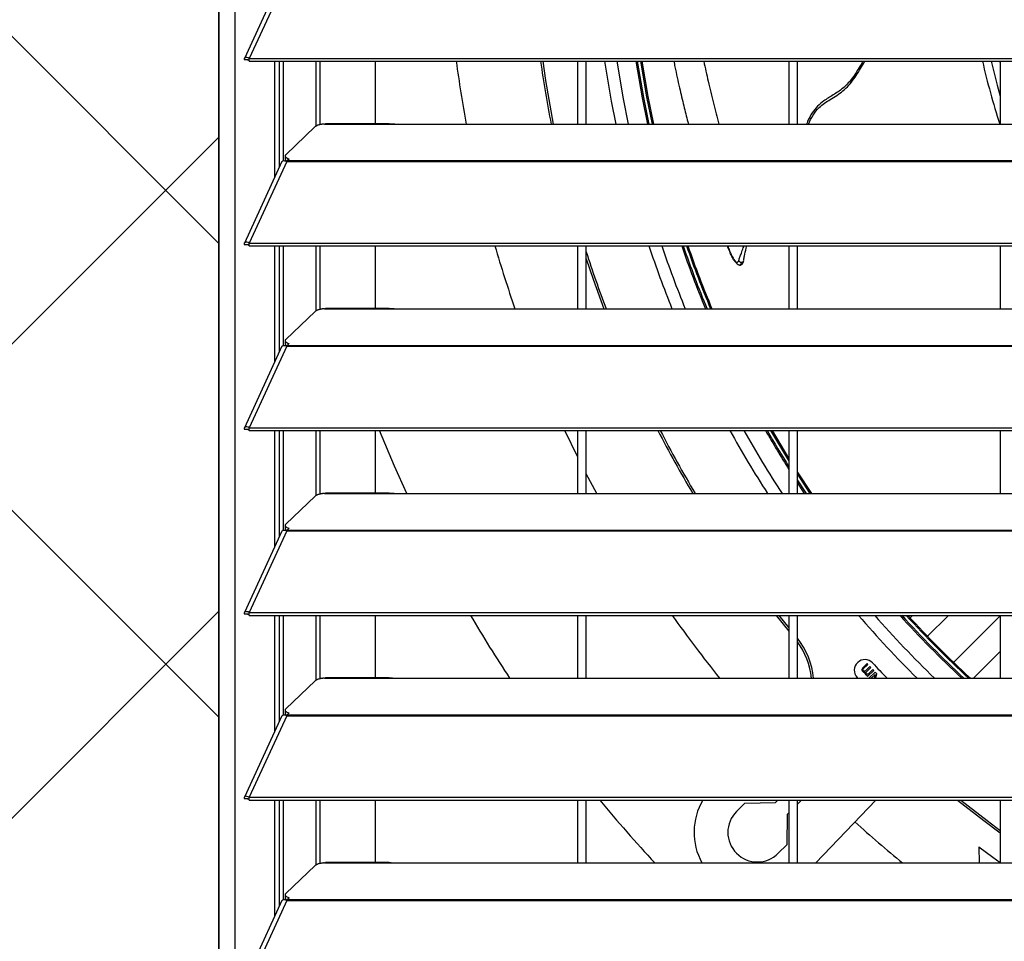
# Model space of a CAD drawing. Header units: millimetres. Extents: x 0 to 39025, y -31299 to 8400.
# Tile 74 of 209: x 6556 to 6790, y -8934 to -8716. Entities that reach past the tile are written whole.
import ezdxf

# ---------------------------------------------------------------- set-up
doc = ezdxf.new("R2010")
doc.units = ezdxf.units.MM
doc.layers.add('ODMIKI funkcionalni', color=253, linetype='Continuous')
doc.layers.add('ODMIKI varnostni', color=252, linetype='Continuous')

# ---------------------------------------------------------------- blocks, each defined once
blk = doc.blocks.new('Adapt 2 S (spredaj)')
at = {"linetype": 'Continuous', "lineweight": 25}
for p, q in [((3.9, 16.6), (3.9, 886.03)), ((0, 16.6), (0, 885.35)), ((14.94, 477.2), (6.04, 457.91)), ((16.11, 477.21), (7.19, 457.89)), ((6.87, 457.52), (6.11, 457.52)), ((7.19, 457.89), (7.21, 457.88)), ((7.19, 457.24), (7.19, 457.89)), ((7.19, 457.24), (7.21, 457.23)), ((7.21, 457.88), (1142.79, 457.88)), ((7.21, 457.23), (7.21, 457.88)), ((7.21, 457.23), (1142.79, 457.23)), ((13.29, 429.86), (13.29, 457.23)), ((14.38, 432.24), (14.38, 457.23)), ((15.34, 433.64), (15.34, 457.23)), ((23.01, 441.85), (23.01, 457.23)), ((23.96, 442.2), (23.96, 457.23)), ((37, 457.23), (37, 442.43)), ((85, 442.35), (85, 457.23)), ((87, 442.35), (87, 457.23)), ((135, 457.23), (135, 442.35)), ((137, 442.35), (137, 457.23)), ((185, 457.23), (185, 442.35)), ((22.84, 441.73), (15.84, 435.08)), ((25, 442.35), (25.28, 442.4)), ((25, 442.35), (42, 442.35)), ((40.31, 442.43), (25.28, 442.43)), ((42, 442.35), (225, 442.35)), ((15.62, 433.64), (15.79, 433.81)), ((15.7, 434.8), (15.7, 434.04)), ((16.21, 433.68), (16.67, 434.11)), ((14.94, 433.45), (6.04, 414.16)), ((16.11, 433.46), (7.19, 414.14)), ((16.11, 433.47), (16.11, 433.46)), ((16.11, 433.46), (16.21, 433.46)), ((16.19, 433.46), (16.21, 433.49)), ((16.21, 433.68), (1133.33, 433.68)), ((16.21, 433.46), (16.21, 433.68)), ((16.21, 433.46), (1133.33, 433.46)), ((6.87, 413.77), (6.11, 413.77)), ((7.19, 414.14), (7.21, 414.13)), ((7.19, 413.49), (7.19, 414.14)), ((7.19, 413.49), (7.21, 413.48)), ((7.21, 414.13), (1142.79, 414.13)), ((7.21, 413.48), (7.21, 414.13)), ((7.21, 413.48), (1142.79, 413.48)), ((13.29, 386.11), (13.29, 413.48)), ((14.38, 388.49), (14.38, 413.48)), ((15.34, 389.89), (15.34, 413.48)), ((23.01, 398.1), (23.01, 413.48)), ((23.96, 398.45), (23.96, 413.48)), ((37, 413.48), (37, 398.68)), ((85, 398.6), (85, 413.48)), ((87, 398.6), (87, 413.48)), ((135, 413.48), (135, 398.6)), ((137, 398.6), (137, 413.48)), ((185, 413.48), (185, 398.6)), ((124.27, 410.05), (124.12, 409.56)), ((22.84, 397.98), (15.84, 391.33)), ((25, 398.6), (25.28, 398.65)), ((25, 398.6), (42, 398.6)), ((40.31, 398.68), (25.28, 398.68)), ((42, 398.6), (225, 398.6)), ((14.94, 389.7), (6.04, 370.41)), ((16.11, 389.71), (7.19, 370.39)), ((15.62, 389.89), (15.79, 390.06)), ((15.7, 391.05), (15.7, 390.29)), ((16.11, 389.72), (16.11, 389.71)), ((16.11, 389.71), (16.21, 389.71)), ((16.19, 389.71), (16.21, 389.74)), ((16.21, 389.93), (16.67, 390.36)), ((16.21, 389.93), (1133.33, 389.93)), ((16.21, 389.71), (16.21, 389.93)), ((16.21, 389.71), (1133.33, 389.71)), ((6.87, 370.02), (6.11, 370.02)), ((7.19, 369.74), (7.19, 370.39)), ((7.19, 370.39), (7.21, 370.38)), ((7.19, 369.74), (7.21, 369.73)), ((7.21, 369.73), (7.21, 370.38)), ((7.21, 370.38), (1142.79, 370.38)), ((7.21, 369.73), (1142.79, 369.73)), ((13.29, 342.36), (13.29, 369.73)), ((14.38, 344.74), (14.38, 369.73)), ((15.34, 346.14), (15.34, 369.73)), ((23.01, 354.35), (23.01, 369.73)), ((23.96, 354.7), (23.96, 369.73)), ((37, 369.73), (37, 354.93)), ((85, 363.41), (81.92, 369.73)), ((85, 354.85), (85, 369.73)), ((87, 354.85), (87, 369.73)), ((135, 362.62), (130.73, 369.73)), ((135, 363.18), (131.07, 369.73)), ((135, 369.73), (135, 354.85)), ((137, 354.85), (137, 369.73)), ((185, 369.73), (185, 354.85)), ((89.47, 354.85), (87, 359.49)), ((140.39, 354.85), (137, 360)), ((140.04, 354.85), (137, 359.46)), ((139.12, 354.85), (137, 358.06)), ((138.71, 354.85), (137, 357.43)), ((25, 354.85), (25.28, 354.9)), ((25, 354.85), (42, 354.85)), ((40.31, 354.93), (25.28, 354.93)), ((42, 354.85), (225, 354.85)), ((22.84, 354.23), (15.84, 347.58)), ((14.94, 345.95), (6.04, 326.66)), ((16.11, 345.96), (7.19, 326.64)), ((15.62, 346.14), (15.79, 346.31)), ((15.7, 347.3), (15.7, 346.54)), ((16.11, 345.97), (16.11, 345.96)), ((16.11, 345.96), (16.21, 345.96)), ((16.19, 345.96), (16.21, 345.99)), ((16.21, 346.18), (16.67, 346.61)), ((16.21, 346.18), (1133.33, 346.18)), ((16.21, 345.96), (16.21, 346.18)), ((16.21, 345.96), (1133.33, 345.96)), ((7.19, 326.64), (7.21, 326.63)), ((7.19, 325.99), (7.19, 326.64)), ((7.21, 326.63), (1142.79, 326.63)), ((7.21, 325.98), (7.21, 326.63)), ((6.87, 326.27), (6.11, 326.27)), ((7.19, 325.99), (7.21, 325.98)), ((7.21, 325.98), (1142.79, 325.98)), ((13.29, 298.61), (13.29, 325.98)), ((14.38, 300.99), (14.38, 325.98)), ((15.34, 302.39), (15.34, 325.98)), ((23.01, 310.6), (23.01, 325.98)), ((23.96, 310.95), (23.96, 325.98)), ((37, 325.98), (37, 311.18)), ((85, 311.1), (85, 325.98)), ((87, 311.1), (87, 325.98)), ((132, 325.98), (135, 322.22)), ((132.64, 325.98), (135, 323.02)), ((135, 325.98), (135, 311.1)), ((137, 311.1), (137, 325.98)), ((164.25, 325.98), (163.68, 325.42)), ((172.75, 325.98), (167.79, 321.05)), ((174, 314.84), (185, 325.88)), ((185, 325.98), (185, 311.1)), ((178.74, 311.1), (185, 317.38)), ((152.39, 313.5), (152.24, 313.19)), ((152.24, 313.19), (152.24, 313.01)), ((152.24, 313.01), (152.32, 312.83)), ((152.32, 312.83), (152.5, 312.65)), ((153.49, 314.57), (152.39, 313.5)), ((152.5, 312.65), (152.67, 312.56)), ((152.55, 313.05), (152.56, 313.14)), ((152.59, 312.92), (152.55, 313.05)), ((152.56, 313.14), (152.6, 313.28)), ((152.72, 312.79), (152.59, 312.92)), ((152.6, 313.28), (153.71, 314.34)), ((152.67, 312.56), (152.94, 312.56)), ((152.86, 312.74), (152.72, 312.79)), ((152.95, 312.74), (152.86, 312.74)), ((152.94, 312.56), (152.93, 312.29)), ((153.08, 312.78), (152.95, 312.74)), ((154.18, 313.85), (153.08, 312.78)), ((153.25, 312.42), (153.3, 312.56)), ((153.3, 312.56), (154.4, 313.62)), ((153.71, 314.34), (153.49, 314.57)), ((153.63, 311.48), (155.1, 312.9)), ((154.88, 313.13), (153.73, 312.02)), ((155.44, 312.54), (153.95, 311.1)), ((154.4, 313.62), (154.18, 313.85)), ((155.1, 312.9), (154.88, 313.13)), ((155.83, 312.14), (155.44, 312.54)), ((22.84, 310.48), (15.84, 303.83)), ((25, 311.1), (25.28, 311.15)), ((25, 311.1), (42, 311.1)), ((40.31, 311.18), (25.28, 311.18)), ((42, 311.1), (225, 311.1)), ((151.15, 311.29), (151.32, 311.1)), ((152.93, 312.29), (153.02, 312.11)), ((153.02, 312.11), (153.19, 311.93)), ((153.19, 311.93), (153.37, 311.84)), ((153.25, 312.34), (153.25, 312.42)), ((153.29, 312.2), (153.25, 312.34)), ((153.38, 312.11), (153.29, 312.2)), ((153.37, 311.84), (153.55, 311.84)), ((153.55, 312.02), (153.38, 312.11)), ((153.55, 311.84), (153.41, 311.71)), ((153.41, 311.71), (153.63, 311.48)), ((153.73, 312.02), (153.55, 312.02)), ((154.49, 311.1), (155.38, 311.96)), ((155.38, 311.96), (155.16, 311.1)), ((155.55, 311.1), (155.83, 312.14)), ((15.7, 303.55), (15.7, 302.79)), ((14.94, 302.2), (6.04, 282.91)), ((16.11, 302.21), (7.19, 282.89)), ((15.62, 302.39), (15.79, 302.56)), ((16.11, 302.22), (16.11, 302.21)), ((16.11, 302.21), (16.21, 302.21)), ((16.19, 302.21), (16.21, 302.24)), ((16.21, 302.43), (16.67, 302.86)), ((16.21, 302.43), (1133.33, 302.43)), ((16.21, 302.21), (16.21, 302.43)), ((16.21, 302.21), (1133.33, 302.21)), ((6.87, 282.52), (6.11, 282.52)), ((7.19, 282.24), (7.19, 282.89)), ((7.19, 282.89), (7.21, 282.88)), ((7.19, 282.24), (7.21, 282.23)), ((7.21, 282.23), (7.21, 282.88)), ((7.21, 282.88), (1142.79, 282.88)), ((7.21, 282.23), (1142.79, 282.23)), ((13.29, 254.86), (13.29, 282.23)), ((14.38, 257.24), (14.38, 282.23)), ((15.34, 258.64), (15.34, 282.23)), ((23.01, 266.85), (23.01, 282.23)), ((23.96, 267.2), (23.96, 282.23)), ((37, 282.23), (37, 267.43)), ((85, 267.35), (85, 282.23)), ((87, 267.35), (87, 282.23)), ((131.78, 281.65), (132.36, 282.23)), ((135, 282.23), (135, 267.35)), ((137, 267.35), (137, 282.23)), ((138.01, 282.23), (137, 281.22)), ((155.55, 282.23), (141.36, 267.35)), ((185, 282.23), (185, 267.35)), ((122.58, 279.53), (124.58, 281.53)), ((124.58, 281.53), (131.78, 281.65)), ((134.6, 278.83), (134.48, 271.63)), ((135, 279.22), (134.6, 278.83)), ((134.48, 271.63), (132.48, 269.63)), ((179.99, 271.14), (180.05, 267.35)), ((22.84, 266.73), (15.84, 260.08)), ((25, 267.35), (25.28, 267.4)), ((25, 267.35), (42, 267.35)), ((40.31, 267.43), (25.28, 267.43)), ((42, 267.35), (225, 267.35)), ((15.7, 259.8), (15.7, 259.04)), ((16.21, 258.68), (16.67, 259.11)), ((14.94, 258.45), (6.04, 239.16)), ((16.11, 258.46), (7.19, 239.14)), ((15.62, 258.64), (15.79, 258.81)), ((16.11, 258.47), (16.11, 258.46)), ((16.11, 258.46), (16.21, 258.46)), ((16.19, 258.46), (16.21, 258.49)), ((16.21, 258.68), (1133.33, 258.68)), ((16.21, 258.46), (16.21, 258.68)), ((16.21, 258.46), (1133.33, 258.46))]:
    blk.add_line(p, q, dxfattribs=at)
at = {"linetype": 'Continuous', "lineweight": 25, "flags": 128}
for points in [[(76.69, 457.23), (77.37, 452.65), (79.2, 442.35), (79.2, 442.35)], [(94.06, 442.35), (92.98, 447.79), (91.39, 457.23)], [(97.02, 442.35), (95.83, 448.32), (94.32, 457.23)], [(101.56, 442.35), (100.3, 448.59), (98.82, 457.23)], [(101.91, 442.35), (100.63, 448.65), (99.16, 457.23)], [(102.69, 442.35), (101.38, 448.79), (99.94, 457.23)], [(102.99, 442.35), (101.67, 448.85), (100.23, 457.23)], [(182.87, 457.23), (184.29, 451.55), (185, 448.99)], [(185, 456.93), (184.96, 457.09), (184.93, 457.23)], [(15.84, 435.08), (15.74, 434.95), (15.7, 434.82), (15.72, 434.69), (15.79, 434.56), (15.93, 434.44), (16.13, 434.32), (16.37, 434.21), (16.67, 434.11)], [(87, 410.45), (88.61, 405.64), (91.16, 398.6)], [(15.84, 391.33), (15.74, 391.2), (15.7, 391.07), (15.72, 390.94), (15.79, 390.81), (15.93, 390.69), (16.13, 390.57), (16.37, 390.46), (16.67, 390.36)], [(44.48, 354.85), (41.57, 361.32), (38.02, 369.73)], [(15.84, 347.58), (15.74, 347.45), (15.7, 347.32), (15.72, 347.19), (15.79, 347.06), (15.93, 346.94), (16.13, 346.82), (16.37, 346.71), (16.67, 346.61)], [(15.84, 303.83), (15.74, 303.7), (15.7, 303.57), (15.72, 303.44), (15.79, 303.31), (15.93, 303.19), (16.13, 303.07), (16.37, 302.96), (16.67, 302.86)], [(174.95, 282.23), (181.12, 277.36), (185, 274.43)], [(175.74, 282.23), (181.94, 277.36), (185, 275.06)], [(179.99, 271.14), (183.27, 268.71), (185, 267.46)], [(15.84, 260.08), (15.74, 259.95), (15.7, 259.82), (15.72, 259.69), (15.79, 259.56), (15.93, 259.44), (16.13, 259.32), (16.37, 259.21), (16.67, 259.11)]]:
    blk.add_lwpolyline(points, dxfattribs=at)
at = {"linetype": 'Continuous', "lineweight": 25}
for centre, radius, start, end in [((348.5, 495.55), 294.78, 187.4687, 190.3974), ((348.5, 495.55), 275, 188.0092, 191.1545), ((348.5, 495.55), 172, 192.8717, 198.0172), ((16.41, 434.23), 0.743, 194.938, 255.8416), ((348.5, 495.55), 294.78, 196.1648, 199.2015), ((348.5, 495.55), 259.95, 198.4034, 201.8984), ((348.5, 495.55), 257.05, 198.6184, 202.1583), ((348.5, 495.55), 252.6, 198.9585, 202.5695), ((348.5, 495.55), 252.26, 198.985, 202.6015), ((348.5, 495.55), 251.5, 199.0448, 202.674), ((348.5, 495.55), 251.21, 199.0678, 202.7018), ((348.5, 495.55), 274.5, 197.7038, 200.6824), ((16.41, 390.48), 0.743, 194.938, 255.8416), ((348.5, 495.55), 275, 207.2268, 210.7729), ((348.5, 495.55), 274.5, 207.2805, 210.8351), ((348.5, 495.55), 259.95, 208.9476, 212.7699), ((348.5, 495.55), 257.05, 209.3055, 213.1866), ((348.5, 495.55), 252.6, 209.873, 212.3066), ((348.5, 495.55), 252.26, 209.9173, 212.1845), ((16.41, 346.73), 0.743, 194.938, 255.8416), ((348.5, 495.55), 335, 210.4089, 213.408), ((348.5, 495.55), 294.78, 215.1161, 218.7355), ((348.5, 495.55), 259.95, 220.7163, 225.2), ((348.5, 495.55), 257.05, 221.2745, 225.8542), ((348.5, 495.55), 252.6, 222.1657, 226.903), ((348.5, 495.55), 252.26, 222.2355, 226.9854), ((348.5, 495.55), 251.5, 222.3937, 227.1723), ((348.5, 495.55), 251.21, 222.4545, 227.2442), ((122.92, 309.35), 18, 5.5862, 38.5507), ((122.92, 309.35), 17.5, 5.7464, 36.4475), ((152.98, 312.99), 2.5, 43.0355, 223.0355), ((348.5, 495.55), 265, 223.0355, 224.11), ((16.41, 302.98), 0.743, 194.938, 255.8416), ((348.5, 495.55), 335, 219.551, 222.937), ((127.53, 274.58), 15, 149.3161, 208.8123), ((127.53, 274.58), 7, 135, 315), ((348.5, 495.55), 294.78, 227.8332, 230.7274), ((16.41, 259.23), 0.743, 194.938, 255.8416)]:
    blk.add_arc(centre, radius, start, end, dxfattribs=at)
for points, knots in [([(7.19, 457.89), (7, 458), (6.81, 458.07), (6.47, 458.13), (6.33, 458.12), (6.11, 458.02), (6.04, 457.94), (6, 457.75), (6.03, 457.63), (6.11, 457.52)], [0, 0, 0, 0, 0.25, 0.25, 0.5, 0.5, 0.75, 0.75, 1, 1, 1, 1]), ([(7.19, 457.24), (7.11, 457.33), (7.04, 457.41), (6.91, 457.51), (6.85, 457.55), (6.78, 457.58), (6.76, 457.58), (6.78, 457.56), (6.81, 457.54), (6.87, 457.52)], [0, 0, 0, 0, 0.25, 0.25, 0.5, 0.5, 0.75, 0.75, 1, 1, 1, 1]), ([(107.73, 457.23), (107.82, 456.78), (108.23, 454.67), (109.03, 451.14), (110.05, 446.81), (110.77, 443.95), (111.15, 442.52), (111.2, 442.35)], [0, 0, 0, 0, 0.091957, 0.422531, 0.711036, 0.965011, 1, 1, 1, 1]), ([(114.83, 457.23), (115.17, 455.65), (115.89, 452.32), (117.07, 447.35), (117.99, 443.99), (118.43, 442.35)], [0, 0, 0, 0, 0.318765, 0.669053, 1, 1, 1, 1]), ([(152.52, 457.23), (152.23, 456.73), (151.37, 455.26), (149.93, 452.98), (147.86, 450.75), (145.51, 449.23), (143.41, 448), (141.7, 446.6), (140.4, 444.95), (139.62, 443.47), (139.25, 442.55), (139.16, 442.35)], [0, 0, 0, 0, 0.086932, 0.251725, 0.398282, 0.531571, 0.660698, 0.754075, 0.854682, 0.967523, 1, 1, 1, 1]), ([(139.6, 442.35), (139.94, 443.06), (140.62, 444.48), (142.31, 446.56), (144.88, 448.28), (147.98, 450.09), (150.49, 452.99), (151.96, 455.51), (152.8, 456.93), (152.98, 457.23)], [0, 0, 0, 0, 0.115709, 0.231553, 0.390003, 0.56712, 0.755354, 0.948176, 1, 1, 1, 1]), ([(25, 442.35), (24.95, 442.35), (24.85, 442.34), (24.7, 442.32), (24.56, 442.31), (24.42, 442.29), (24.21, 442.26), (23.95, 442.21), (23.65, 442.13), (23.39, 442.05), (23.18, 441.96), (23.03, 441.88), (22.92, 441.81), (22.87, 441.76), (22.84, 441.73)], [0, 0, 0, 0, 0.05012, 0.100056, 0.149941, 0.199906, 0.250083, 0.374963, 0.500023, 0.624903, 0.749964, 0.833371, 0.916513, 1, 1, 1, 1]), ([(40.31, 442.41), (40.48, 442.41), (41, 442.41), (41.6, 442.37), (42, 442.35)], [0, 0, 0, 0, 0.333156, 1, 1, 1, 1]), ([(14.96, 433.44), (15.01, 433.51), (15.1, 433.67), (15.54, 433.72), (15.92, 433.55), (16.11, 433.47)], [0, 0, 0, 0, 0.280914, 0.640457, 1, 1, 1, 1]), ([(7.19, 414.14), (7, 414.25), (6.81, 414.32), (6.47, 414.38), (6.33, 414.37), (6.11, 414.27), (6.04, 414.19), (6, 414), (6.03, 413.88), (6.11, 413.77)], [0, 0, 0, 0, 0.25, 0.25, 0.5, 0.5, 0.75, 0.75, 1, 1, 1, 1]), ([(7.19, 413.49), (7.11, 413.58), (7.04, 413.66), (6.91, 413.76), (6.85, 413.8), (6.78, 413.83), (6.76, 413.83), (6.78, 413.81), (6.81, 413.79), (6.87, 413.77)], [0, 0, 0, 0, 0.25, 0.25, 0.5, 0.5, 0.75, 0.75, 1, 1, 1, 1]), ([(123.1, 410.03), (123.03, 409.86), (122.92, 409.63), (122.71, 409.52), (122.55, 409.54), (122.38, 409.63), (122.12, 409.87), (121.79, 410.37), (121.38, 411.17), (120.91, 412.23), (120.61, 413.03), (120.43, 413.48)], [0, 0, 0, 0, 0.132169, 0.190426, 0.246312, 0.302042, 0.35951, 0.484599, 0.628089, 0.788138, 1, 1, 1, 1]), ([(120.49, 413.48), (120.64, 413.1), (121.03, 412.1), (121.69, 410.65), (122.39, 409.58), (122.94, 409.07), (123.18, 408.99), (123.29, 408.95)], [0, 0, 0, 0, 0.2045689, 0.5244955, 0.7894311, 0.9010186, 1, 1, 1, 1]), ([(123.1, 410.03), (123.2, 410.29), (123.39, 410.84), (123.76, 411.84), (124.09, 412.72), (124.31, 413.33), (124.37, 413.48)], [0, 0, 0, 0, 0.2646645, 0.5395794, 0.8804423, 1, 1, 1, 1]), ([(124.29, 410.15), (124.35, 410.47), (124.5, 411.31), (124.76, 412.46), (124.99, 413.31), (125.04, 413.48)], [0, 0, 0, 0, 0.333155, 0.867446, 1, 1, 1, 1]), ([(123.71, 409.54), (123.61, 409.55), (123.5, 409.59), (123.29, 409.76), (123.19, 409.88), (123.1, 410.03)], [0, 0, 0, 0, 0.5, 0.5, 1, 1, 1, 1]), ([(123.31, 408.95), (123.39, 408.94), (123.56, 408.94), (123.8, 409.04), (124.02, 409.27), (124.11, 409.5), (124.16, 409.64)], [0, 0, 0, 0, 0.197378, 0.410996, 0.671259, 1, 1, 1, 1]), ([(123.71, 409.54), (123.65, 409.35), (123.57, 409.07), (123.41, 408.94), (123.34, 408.96), (123.31, 408.96)], [0, 0, 0, 0, 0.604216, 0.867227, 1, 1, 1, 1]), ([(25, 398.6), (24.95, 398.6), (24.85, 398.59), (24.7, 398.57), (24.56, 398.56), (24.42, 398.54), (24.21, 398.51), (23.95, 398.46), (23.65, 398.38), (23.39, 398.3), (23.18, 398.21), (23.03, 398.13), (22.92, 398.06), (22.87, 398.01), (22.84, 397.98)], [0, 0, 0, 0, 0.05012, 0.100056, 0.149941, 0.199906, 0.250083, 0.374963, 0.500023, 0.624903, 0.749964, 0.833371, 0.916513, 1, 1, 1, 1]), ([(40.31, 398.66), (40.48, 398.66), (41, 398.66), (41.6, 398.62), (42, 398.6)], [0, 0, 0, 0, 0.333156, 1, 1, 1, 1]), ([(14.96, 389.69), (15.01, 389.76), (15.1, 389.92), (15.54, 389.97), (15.92, 389.8), (16.11, 389.72)], [0, 0, 0, 0, 0.280914, 0.640457, 1, 1, 1, 1]), ([(7.19, 370.39), (7, 370.5), (6.81, 370.57), (6.47, 370.63), (6.33, 370.62), (6.11, 370.52), (6.04, 370.44), (6, 370.25), (6.03, 370.13), (6.11, 370.02)], [0, 0, 0, 0, 0.25, 0.25, 0.5, 0.5, 0.75, 0.75, 1, 1, 1, 1]), ([(7.19, 369.74), (7.11, 369.83), (7.04, 369.91), (6.91, 370.01), (6.85, 370.05), (6.78, 370.08), (6.76, 370.08), (6.78, 370.06), (6.81, 370.04), (6.87, 370.02)], [0, 0, 0, 0, 0.25, 0.25, 0.5, 0.5, 0.75, 0.75, 1, 1, 1, 1]), ([(25, 354.85), (24.95, 354.85), (24.85, 354.84), (24.7, 354.82), (24.56, 354.81), (24.42, 354.79), (24.21, 354.76), (23.95, 354.71), (23.65, 354.63), (23.39, 354.55), (23.18, 354.46), (23.03, 354.38), (22.92, 354.31), (22.87, 354.26), (22.84, 354.23)], [0, 0, 0, 0, 0.05012, 0.100056, 0.149941, 0.199906, 0.250083, 0.374963, 0.500023, 0.624903, 0.749964, 0.833371, 0.916513, 1, 1, 1, 1]), ([(40.31, 354.91), (40.48, 354.91), (41, 354.91), (41.6, 354.87), (42, 354.85)], [0, 0, 0, 0, 0.333156, 1, 1, 1, 1]), ([(14.96, 345.94), (15.01, 346.01), (15.1, 346.17), (15.54, 346.22), (15.92, 346.05), (16.11, 345.97)], [0, 0, 0, 0, 0.2809136, 0.6404568, 1, 1, 1, 1]), ([(7.19, 326.64), (7, 326.75), (6.81, 326.82), (6.47, 326.88), (6.33, 326.87), (6.11, 326.77), (6.04, 326.69), (6, 326.5), (6.03, 326.38), (6.11, 326.27)], [0, 0, 0, 0, 0.25, 0.25, 0.5, 0.5, 0.75, 0.75, 1, 1, 1, 1]), ([(7.19, 325.99), (7.11, 326.08), (7.04, 326.16), (6.91, 326.26), (6.85, 326.3), (6.78, 326.33), (6.76, 326.33), (6.78, 326.31), (6.81, 326.29), (6.87, 326.27)], [0, 0, 0, 0, 0.25, 0.25, 0.5, 0.5, 0.75, 0.75, 1, 1, 1, 1]), ([(25, 311.1), (24.95, 311.1), (24.85, 311.09), (24.7, 311.07), (24.56, 311.06), (24.42, 311.04), (24.21, 311.01), (23.95, 310.96), (23.65, 310.88), (23.39, 310.8), (23.18, 310.71), (23.03, 310.63), (22.92, 310.56), (22.87, 310.51), (22.84, 310.48)], [0, 0, 0, 0, 0.05012, 0.100056, 0.149941, 0.199906, 0.250083, 0.374963, 0.500023, 0.624903, 0.749964, 0.833371, 0.916513, 1, 1, 1, 1]), ([(40.31, 311.16), (40.48, 311.16), (41, 311.16), (41.6, 311.12), (42, 311.1)], [0, 0, 0, 0, 0.333156, 1, 1, 1, 1]), ([(14.96, 302.19), (15.01, 302.26), (15.1, 302.42), (15.54, 302.47), (15.92, 302.3), (16.11, 302.22)], [0, 0, 0, 0, 0.2809136, 0.6404568, 1, 1, 1, 1]), ([(7.19, 282.89), (7, 283), (6.81, 283.07), (6.47, 283.13), (6.33, 283.12), (6.11, 283.02), (6.04, 282.94), (6, 282.75), (6.03, 282.63), (6.11, 282.52)], [0, 0, 0, 0, 0.25, 0.25, 0.5, 0.5, 0.75, 0.75, 1, 1, 1, 1]), ([(7.19, 282.24), (7.11, 282.33), (7.04, 282.41), (6.91, 282.51), (6.85, 282.55), (6.78, 282.58), (6.76, 282.58), (6.78, 282.56), (6.81, 282.54), (6.87, 282.52)], [0, 0, 0, 0, 0.25, 0.25, 0.5, 0.5, 0.75, 0.75, 1, 1, 1, 1]), ([(25, 267.35), (24.95, 267.35), (24.85, 267.34), (24.7, 267.32), (24.56, 267.31), (24.42, 267.29), (24.21, 267.26), (23.95, 267.21), (23.65, 267.13), (23.39, 267.05), (23.18, 266.96), (23.03, 266.88), (22.92, 266.81), (22.87, 266.76), (22.84, 266.73)], [0, 0, 0, 0, 0.0501196, 0.100056, 0.1499408, 0.199906, 0.2500831, 0.3749632, 0.5000234, 0.6249035, 0.7499637, 0.8333712, 0.9165126, 1, 1, 1, 1]), ([(40.31, 267.41), (40.48, 267.41), (41, 267.41), (41.6, 267.37), (42, 267.35)], [0, 0, 0, 0, 0.333156, 1, 1, 1, 1]), ([(14.96, 258.44), (15.01, 258.51), (15.1, 258.67), (15.54, 258.72), (15.92, 258.55), (16.11, 258.47)], [0, 0, 0, 0, 0.280914, 0.640457, 1, 1, 1, 1])]:
    blk.add_open_spline(points, degree=3, knots=knots, dxfattribs=at)
blk.add_open_spline([(124.27, 410.05), (124.18, 409.69), (123.91, 409.52), (123.71, 409.54)], degree=3, dxfattribs=at)

msp = doc.modelspace()

# ---------------------------------------------------------------- hatches: boundary and pattern name
at = {"layer": 'ODMIKI funkcionalni'}
h = msp.add_hatch(dxfattribs=at)
h.set_pattern_fill('ANSI31', color=256, scale=25)
h.set_pattern_definition([(45, (0, -18265.62), (-56.1266, 56.1266), [])])
h.paths.add_polyline_path([(7753.64, -9182.65), (7753.64, -8284.36), (6603.64, -8284.36), (6603.64, -9182.65), (6003.64, -9182.65), (6003.64, -7784.36), (8053.64, -7784.36), (8053.64, -9182.65)])
at = {"layer": 'ODMIKI varnostni'}
h = msp.add_hatch(dxfattribs=at)
h.set_pattern_fill('ANSI31', color=256, scale=25, angle=90)
h.set_pattern_definition([(135, (2474.9, -17436.79), (-56.1266, -56.1266), [])])
h.paths.add_polyline_path([(6603.64, -9182.65), (6603.64, -8284.35), (5603.64, -9182.65)])

# ---------------------------------------------------------------- linework, layer by layer
at = {"layer": 'ODMIKI funkcionalni'}
msp.add_lwpolyline([(7753.64, -9182.65), (7753.64, -8284.36), (6603.64, -8284.36), (6603.64, -9182.65), (6003.64, -9182.65), (6003.64, -7784.36), (8053.64, -7784.36), (8053.64, -9182.65)], close=True, dxfattribs=at)
at = {"layer": 'ODMIKI varnostni'}
msp.add_lwpolyline([(6603.64, -9182.65), (6603.64, -8284.35), (5603.64, -9182.65)], close=True, dxfattribs=at)

# ---------------------------------------------------------------- block references
at = {"color": 1}
msp.add_blockref('Adapt 2 S (spredaj)', (6603.64, -9182.65), dxfattribs=at)

doc.saveas('drawing.dxf')
